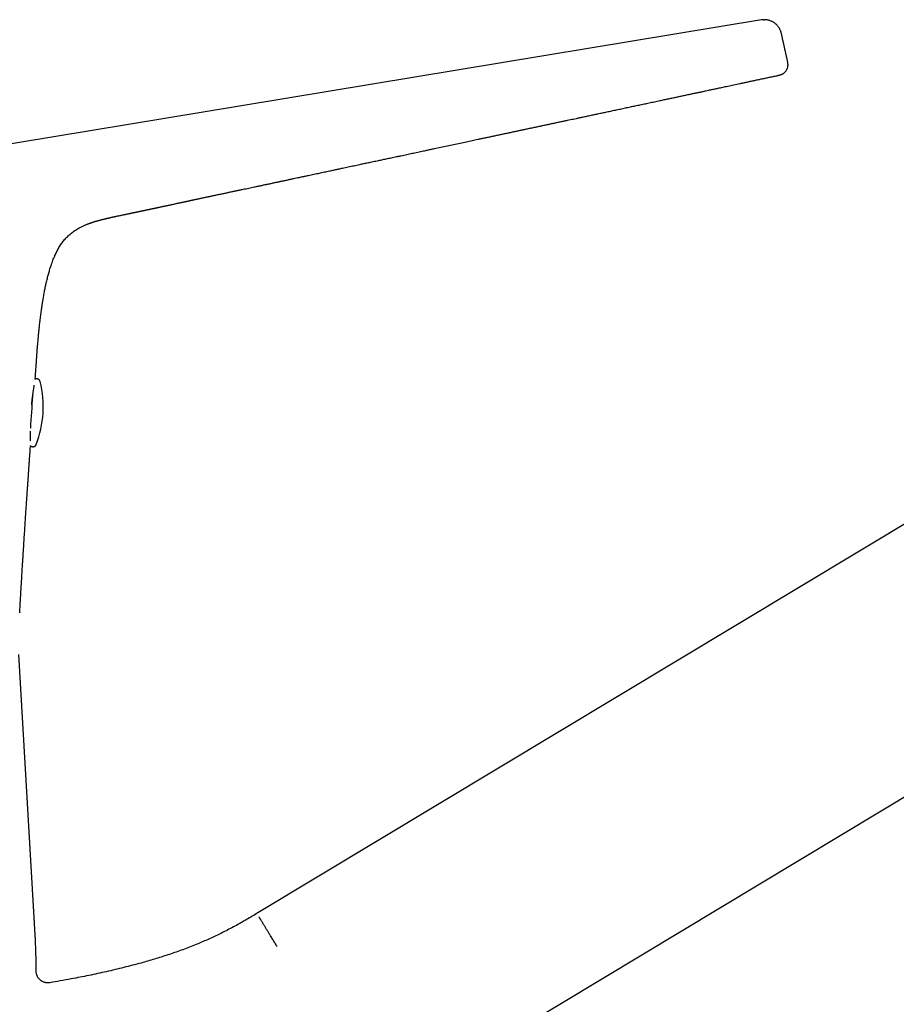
# Model space of a CAD drawing. Header units: millimetres. Extents: x 8 to 793, y 12 to 538.
# Tile 24 of 25: x 591 to 666, y 439 to 523. Entities that reach past the tile are written whole.
import ezdxf

# ---------------------------------------------------------------- set-up
doc = ezdxf.new("R2010")
doc.units = ezdxf.units.MM

msp = doc.modelspace()

# ---------------------------------------------------------------- linework, layer by layer
at = {"color": 7, "linetype": 'Continuous', "lineweight": 30}
for p, q in [((656.308, 521.817), (656.307, 521.819)), ((733.563, 519.926), (611.507, 446.587)), ((593.006, 412.138), (743.864, 502.783)), ((592.861, 492.034), (592.861, 492.035)), ((592.455, 444.209), (591.043, 468.681)), ((592.521, 441.585), (592.52, 441.585)), ((592.521, 441.585), (592.521, 441.905)), ((592.526, 441.488), (592.521, 441.585)), ((593.684, 440.599), (593.631, 440.592)), ((593.684, 440.599), (593.686, 440.599))]:
    msp.add_line(p, q, dxfattribs=at)
at = {"color": 7, "linetype": 'Continuous', "lineweight": 30, "flags": 128}
msp.add_lwpolyline([(654.595, 522.976), (610.11, 515.63), (587.599, 511.914), (565.623, 508.282)], dxfattribs=at)
at = {"color": 7, "linetype": 'Continuous', "lineweight": 30}
for centre, radius, start, end in [((584.125, 489.87), 9, 339.06331, 13.9191), ((398.696, 501.238), 193.809, 356.09335, 356.90477), ((552.521, 441.905), 40, 0, 3.30187)]:
    msp.add_arc(centre, radius, start, end, dxfattribs=at)
for points, knots in [([(654.818, 522.995), (654.811, 522.995), (654.769, 522.996), (654.695, 522.99), (654.63, 522.981), (654.597, 522.976)], [0, 0, 0, 0, 0.090133, 0.544613, 1, 1, 1, 1]), ([(654.818, 522.993), (654.832, 522.995), (654.85, 522.997), (654.869, 522.995), (654.873, 522.995)], [0, 0, 0, 0, 0.768031, 1, 1, 1, 1]), ([(656.309, 521.82), (656.301, 521.853), (656.285, 521.919), (656.252, 522.017), (656.211, 522.115), (656.163, 522.212), (656.107, 522.307), (656.044, 522.398), (655.972, 522.486), (655.894, 522.569), (655.808, 522.646), (655.717, 522.717), (655.621, 522.781), (655.52, 522.836), (655.415, 522.884), (655.308, 522.924), (655.2, 522.954), (655.091, 522.977), (654.982, 522.99), (654.909, 522.996), (654.874, 522.996), (654.873, 522.996)], [0, 0, 0, 0, 0.050216, 0.101571, 0.153964, 0.207282, 0.261421, 0.316306, 0.371855, 0.427974, 0.48456, 0.541507, 0.598699, 0.656024, 0.713381, 0.770684, 0.827872, 0.88494, 0.941938, 0.998963, 1, 1, 1, 1]), ([(656.823, 519.508), (656.815, 519.541), (656.801, 519.606), (656.779, 519.704), (656.757, 519.803), (656.735, 519.901), (656.713, 519.999), (656.693, 520.09), (656.675, 520.172), (656.659, 520.246), (656.642, 520.32), (656.626, 520.394), (656.609, 520.467), (656.593, 520.541), (656.577, 520.615), (656.559, 520.696), (656.539, 520.786), (656.517, 520.883), (656.496, 520.981), (656.474, 521.08), (656.452, 521.179), (656.428, 521.284), (656.404, 521.396), (656.377, 521.514), (656.351, 521.632), (656.329, 521.734), (656.315, 521.796), (656.31, 521.819)], [0, 0, 0, 0, 0.045041, 0.089838, 0.134177, 0.177886, 0.220859, 0.263088, 0.294339, 0.325342, 0.356259, 0.387315, 0.418771, 0.450747, 0.48321, 0.516026, 0.559993, 0.603737, 0.646814, 0.689057, 0.730735, 0.772126, 0.821689, 0.871332, 0.921141, 0.971109, 1, 1, 1, 1]), ([(655.98, 518.22), (656.008, 518.226), (656.065, 518.238), (656.15, 518.258), (656.234, 518.282), (656.316, 518.31), (656.384, 518.341), (656.442, 518.372), (656.488, 518.402), (656.534, 518.436), (656.584, 518.479), (656.636, 518.532), (656.689, 518.597), (656.736, 518.666), (656.778, 518.739), (656.814, 518.813), (656.841, 518.888), (656.861, 518.963), (656.872, 519.037), (656.877, 519.115), (656.875, 519.197), (656.866, 519.284), (656.852, 519.369), (656.835, 519.454), (656.822, 519.51), (656.816, 519.539)], [0, 0, 0, 0, 0.050771, 0.101999, 0.154207, 0.208102, 0.263705, 0.2986, 0.333113, 0.366967, 0.400195, 0.444322, 0.48861, 0.532966, 0.576932, 0.619926, 0.661376, 0.701003, 0.739248, 0.77664, 0.821034, 0.865417, 0.91004, 0.954939, 1, 1, 1, 1]), ([(592.732, 496.094), (592.732, 496.1), (592.735, 496.127), (592.739, 496.173), (592.745, 496.229), (592.75, 496.277), (592.753, 496.314), (592.757, 496.344), (592.759, 496.373), (592.763, 496.409), (592.768, 496.452), (592.773, 496.507), (592.78, 496.573), (592.788, 496.647), (592.801, 496.764), (592.819, 496.926), (592.843, 497.134), (592.869, 497.349), (592.897, 497.572), (592.92, 497.75), (592.937, 497.88), (592.948, 497.961), (592.959, 498.043), (592.97, 498.121), (592.98, 498.192), (592.989, 498.252), (592.996, 498.302), (593.001, 498.34), (593.005, 498.368), (593.008, 498.389), (593.011, 498.408), (593.014, 498.432), (593.019, 498.461), (593.024, 498.499), (593.032, 498.548), (593.041, 498.608), (593.051, 498.676), (593.063, 498.753), (593.076, 498.838), (593.091, 498.933), (593.108, 499.036), (593.126, 499.147), (593.152, 499.301), (593.186, 499.493), (593.226, 499.709), (593.264, 499.91), (593.302, 500.096), (593.34, 500.276), (593.382, 500.465), (593.427, 500.661), (593.477, 500.863), (593.526, 501.053), (593.574, 501.232), (593.623, 501.406), (593.675, 501.581), (593.732, 501.766), (593.796, 501.963), (593.868, 502.172), (593.946, 502.387), (594.033, 502.607), (594.12, 502.811), (594.206, 502.998), (594.288, 503.166), (594.377, 503.335), (594.474, 503.505), (594.578, 503.674), (594.689, 503.839), (594.806, 503.998), (594.928, 504.149), (595.055, 504.294), (595.188, 504.432), (595.325, 504.562), (595.466, 504.684), (595.61, 504.798), (595.755, 504.904), (595.902, 505.002), (596.049, 505.092), (596.197, 505.177), (596.333, 505.248), (596.458, 505.31), (596.57, 505.362), (596.677, 505.41), (596.778, 505.452), (596.87, 505.489), (596.953, 505.522), (597.027, 505.55), (597.092, 505.574), (597.145, 505.593), (597.185, 505.607), (597.212, 505.616), (597.235, 505.624), (597.258, 505.632), (597.288, 505.642), (597.329, 505.656), (597.38, 505.673), (597.439, 505.692), (597.498, 505.71), (597.556, 505.728), (597.612, 505.745), (597.666, 505.761), (597.718, 505.776), (597.76, 505.789), (597.793, 505.798), (597.815, 505.804), (597.832, 505.809), (597.849, 505.814), (597.869, 505.819), (597.894, 505.826), (597.923, 505.834), (597.956, 505.843), (598.003, 505.856), (598.061, 505.871), (598.127, 505.889), (598.186, 505.904), (598.237, 505.917), (598.284, 505.928), (598.328, 505.939), (598.366, 505.949), (598.398, 505.957), (598.426, 505.963), (598.453, 505.97), (598.478, 505.976), (598.502, 505.982), (598.525, 505.987), (598.549, 505.993), (598.576, 505.999), (598.607, 506.007), (598.642, 506.015), (598.68, 506.024), (598.72, 506.033), (598.76, 506.042), (598.796, 506.05), (598.826, 506.057), (598.849, 506.062), (598.868, 506.067), (598.884, 506.07), (598.899, 506.074), (598.915, 506.077), (598.937, 506.082), (598.968, 506.089), (599.012, 506.099), (599.064, 506.11), (599.125, 506.124), (599.197, 506.14), (599.282, 506.158), (599.38, 506.179), (599.49, 506.203), (599.609, 506.228), (599.736, 506.255), (599.864, 506.282), (599.986, 506.307), (600.101, 506.331), (600.212, 506.354), (600.318, 506.377), (600.42, 506.398), (600.512, 506.417), (600.59, 506.433), (600.654, 506.447), (600.706, 506.457), (600.751, 506.467), (600.791, 506.475), (600.828, 506.483), (600.863, 506.49), (600.897, 506.497), (600.931, 506.504), (600.966, 506.512), (601.006, 506.52), (601.055, 506.53), (601.116, 506.543), (601.186, 506.558), (601.26, 506.573), (601.331, 506.588), (601.396, 506.602), (601.451, 506.613), (601.495, 506.622), (601.529, 506.629), (601.562, 506.636), (601.593, 506.643), (601.622, 506.649), (601.65, 506.655), (601.679, 506.661), (601.71, 506.668), (601.747, 506.675), (601.789, 506.684), (601.834, 506.694), (601.878, 506.703), (601.919, 506.712), (601.958, 506.72), (602, 506.729), (602.049, 506.739), (602.106, 506.751), (602.163, 506.763), (602.217, 506.775), (602.266, 506.785), (602.317, 506.796), (602.374, 506.808), (602.442, 506.822), (602.513, 506.837), (602.586, 506.853), (602.658, 506.868), (602.727, 506.883), (602.792, 506.897), (602.854, 506.91), (602.916, 506.924), (602.986, 506.938), (603.064, 506.955), (603.153, 506.974), (603.249, 506.995), (603.351, 507.017), (603.458, 507.04), (603.568, 507.064), (603.682, 507.088), (603.8, 507.113), (603.924, 507.14), (604.053, 507.168), (604.186, 507.197), (604.322, 507.226), (604.461, 507.256), (604.598, 507.285), (604.73, 507.314), (604.852, 507.34), (604.963, 507.364), (605.063, 507.386), (605.152, 507.405), (605.23, 507.422), (605.296, 507.436), (605.355, 507.448), (605.414, 507.461), (605.48, 507.475), (605.554, 507.491), (605.634, 507.508), (605.714, 507.526), (605.792, 507.542), (605.865, 507.558), (605.932, 507.572), (605.994, 507.586), (606.057, 507.599), (606.126, 507.614), (606.204, 507.631), (606.296, 507.65), (606.398, 507.672), (606.507, 507.695), (606.615, 507.719), (606.722, 507.741), (606.835, 507.765), (606.951, 507.79), (607.07, 507.815), (607.18, 507.839), (607.284, 507.861), (607.384, 507.882), (607.481, 507.903), (607.576, 507.923), (607.67, 507.943), (607.78, 507.966), (607.91, 507.994), (608.064, 508.027), (608.229, 508.061), (608.404, 508.099), (608.618, 508.144), (608.867, 508.196), (609.145, 508.255), (609.422, 508.314), (609.695, 508.371), (609.965, 508.428), (610.227, 508.484), (610.478, 508.537), (610.718, 508.587), (610.948, 508.636), (611.17, 508.683), (611.366, 508.724), (611.536, 508.761), (611.685, 508.792), (611.831, 508.823), (611.977, 508.854), (612.126, 508.886), (612.281, 508.918), (612.432, 508.95), (612.577, 508.981), (612.715, 509.01), (612.852, 509.04), (612.985, 509.068), (613.11, 509.095), (613.227, 509.12), (613.345, 509.145), (613.464, 509.17), (613.588, 509.196), (613.714, 509.223), (613.845, 509.251), (613.982, 509.28), (614.124, 509.311), (614.311, 509.35), (614.537, 509.399), (614.797, 509.454), (615.015, 509.501), (615.195, 509.539), (615.344, 509.571), (615.497, 509.604), (615.658, 509.638), (615.844, 509.678), (616.057, 509.723), (616.298, 509.775), (616.534, 509.825), (616.763, 509.874), (616.98, 509.921), (617.197, 509.967), (617.41, 510.012), (617.619, 510.057), (617.861, 510.109), (618.134, 510.167), (618.437, 510.232), (618.719, 510.292), (618.982, 510.348), (619.231, 510.401), (619.477, 510.453), (619.723, 510.506), (619.969, 510.558), (620.194, 510.606), (620.399, 510.65), (620.583, 510.689), (620.769, 510.728), (620.96, 510.769), (621.159, 510.811), (621.367, 510.856), (621.586, 510.902), (621.798, 510.947), (622.001, 510.99), (622.194, 511.031), (622.394, 511.073), (622.6, 511.117), (622.811, 511.162), (623.029, 511.208), (623.252, 511.256), (623.49, 511.306), (623.739, 511.359), (623.994, 511.413), (624.242, 511.466), (624.481, 511.516), (624.711, 511.565), (624.944, 511.615), (625.181, 511.665), (625.419, 511.716), (625.645, 511.764), (625.846, 511.806), (626.023, 511.844), (626.178, 511.877), (626.325, 511.908), (626.467, 511.938), (626.739, 511.996), (627.149, 512.083), (627.699, 512.2), (628.252, 512.318), (628.803, 512.435), (629.249, 512.531), (629.592, 512.604), (629.835, 512.655), (630.083, 512.708), (630.34, 512.763), (630.608, 512.82), (630.886, 512.879), (631.173, 512.941), (631.472, 513.004), (631.783, 513.071), (632.105, 513.139), (632.438, 513.21), (632.783, 513.284), (633.113, 513.354), (633.426, 513.421), (633.721, 513.484), (634.02, 513.547), (634.337, 513.615), (634.666, 513.685), (635.003, 513.756), (635.331, 513.826), (635.65, 513.894), (635.96, 513.96), (636.26, 514.024), (636.561, 514.088), (636.861, 514.151), (637.159, 514.215), (637.447, 514.276), (637.723, 514.335), (637.988, 514.391), (638.245, 514.446), (638.5, 514.5), (638.759, 514.555), (639.023, 514.611), (639.321, 514.675), (639.656, 514.746), (640.028, 514.825), (640.406, 514.905), (640.791, 514.987), (641.182, 515.07), (641.583, 515.156), (641.994, 515.243), (642.415, 515.333), (642.846, 515.425), (643.275, 515.516), (643.702, 515.607), (644.124, 515.697), (644.556, 515.789), (644.996, 515.882), (645.445, 515.978), (645.876, 516.07), (646.284, 516.156), (646.661, 516.237), (647.028, 516.315), (647.384, 516.391), (647.728, 516.464), (648.059, 516.534), (648.378, 516.602), (648.687, 516.668), (648.986, 516.731), (649.275, 516.793), (649.554, 516.852), (649.822, 516.909), (650.05, 516.958), (650.24, 516.998), (650.395, 517.031), (650.552, 517.064), (650.716, 517.099), (650.894, 517.137), (651.087, 517.178), (651.294, 517.222), (651.512, 517.269), (651.742, 517.318), (651.983, 517.369), (652.231, 517.422), (652.484, 517.476), (652.742, 517.531), (653.011, 517.588), (653.289, 517.647), (653.578, 517.709), (653.876, 517.772), (654.185, 517.838), (654.504, 517.906), (654.832, 517.976), (655.169, 518.047), (655.513, 518.121), (655.784, 518.178), (655.94, 518.211), (655.98, 518.22)], [0, 0, 0, 0, 0.000255, 0.00113, 0.001914, 0.002598, 0.003154, 0.003474, 0.003871, 0.00437, 0.004969, 0.005668, 0.006683, 0.007712, 0.00875, 0.01158, 0.014479, 0.017453, 0.020556, 0.023787, 0.024903, 0.026034, 0.027179, 0.028312, 0.02931, 0.030154, 0.030847, 0.031379, 0.031765, 0.032008, 0.032248, 0.032583, 0.032991, 0.033461, 0.03419, 0.035032, 0.035986, 0.037054, 0.038257, 0.039578, 0.041018, 0.042577, 0.044245, 0.047497, 0.050644, 0.053362, 0.05599, 0.058527, 0.06097, 0.064002, 0.066874, 0.069587, 0.072142, 0.074584, 0.077089, 0.079675, 0.082619, 0.085669, 0.088831, 0.092107, 0.095501, 0.098028, 0.100615, 0.103261, 0.105964, 0.108722, 0.111476, 0.114209, 0.1169, 0.11955, 0.122206, 0.124821, 0.127395, 0.129931, 0.132429, 0.134847, 0.137232, 0.139583, 0.141902, 0.143637, 0.145353, 0.147, 0.14851, 0.149885, 0.151124, 0.152229, 0.1532, 0.15404, 0.154585, 0.155047, 0.15531, 0.155687, 0.156178, 0.156782, 0.157701, 0.158719, 0.159722, 0.160708, 0.161679, 0.162634, 0.163575, 0.164453, 0.164957, 0.165361, 0.165666, 0.165952, 0.166349, 0.166847, 0.167452, 0.168157, 0.168862, 0.170383, 0.171742, 0.172942, 0.173983, 0.174901, 0.175825, 0.176768, 0.177378, 0.177996, 0.178622, 0.17924, 0.179795, 0.180285, 0.180783, 0.181352, 0.182026, 0.182768, 0.183567, 0.184422, 0.185335, 0.186091, 0.186709, 0.187188, 0.187535, 0.18784, 0.188128, 0.188403, 0.188702, 0.189256, 0.189913, 0.190679, 0.191558, 0.192551, 0.193802, 0.1952, 0.196747, 0.198444, 0.200291, 0.202127, 0.203852, 0.205468, 0.206974, 0.208554, 0.209995, 0.2113, 0.21247, 0.213312, 0.214072, 0.214753, 0.21536, 0.215933, 0.216496, 0.217048, 0.217589, 0.21812, 0.21875, 0.219538, 0.220485, 0.221696, 0.222902, 0.224049, 0.225136, 0.226163, 0.226776, 0.22736, 0.227911, 0.22843, 0.228917, 0.229371, 0.229803, 0.230328, 0.230906, 0.231587, 0.232342, 0.233059, 0.233725, 0.234341, 0.234909, 0.235769, 0.236693, 0.237633, 0.23848, 0.239229, 0.23993, 0.24086, 0.241909, 0.243042, 0.244106, 0.24526, 0.246301, 0.247266, 0.248158, 0.249044, 0.250019, 0.251181, 0.252451, 0.253832, 0.255303, 0.256819, 0.258379, 0.259982, 0.26163, 0.263406, 0.265231, 0.267108, 0.269037, 0.271017, 0.272999, 0.274888, 0.276622, 0.278202, 0.279626, 0.280896, 0.282013, 0.282975, 0.283716, 0.284566, 0.285526, 0.286595, 0.287773, 0.288973, 0.290096, 0.291141, 0.292108, 0.292998, 0.29385, 0.294831, 0.29596, 0.297236, 0.298797, 0.300376, 0.301932, 0.303464, 0.304968, 0.306782, 0.308475, 0.310047, 0.311511, 0.312937, 0.314308, 0.315652, 0.316968, 0.318296, 0.320322, 0.3225, 0.32483, 0.327312, 0.329947, 0.333895, 0.337842, 0.341745, 0.345607, 0.349427, 0.353207, 0.356717, 0.360109, 0.363381, 0.366532, 0.369571, 0.371705, 0.373815, 0.375899, 0.377959, 0.380053, 0.38226, 0.384579, 0.386481, 0.388453, 0.390456, 0.392353, 0.394133, 0.395797, 0.397344, 0.399144, 0.400857, 0.402645, 0.40451, 0.406452, 0.40847, 0.410565, 0.414398, 0.418079, 0.42161, 0.423657, 0.425735, 0.42791, 0.43018, 0.432547, 0.435793, 0.439204, 0.442781, 0.4458, 0.448907, 0.451977, 0.454987, 0.457938, 0.460829, 0.465252, 0.469527, 0.473655, 0.477217, 0.480698, 0.484176, 0.487652, 0.491127, 0.494601, 0.497206, 0.49981, 0.502414, 0.505081, 0.507889, 0.51084, 0.513934, 0.517169, 0.519812, 0.522542, 0.525361, 0.528267, 0.531262, 0.534344, 0.537515, 0.540698, 0.544438, 0.548056, 0.551552, 0.554927, 0.55818, 0.561311, 0.564846, 0.568211, 0.571407, 0.574435, 0.576735, 0.578926, 0.58101, 0.582987, 0.584928, 0.592582, 0.600389, 0.608239, 0.616049, 0.623755, 0.627174, 0.630572, 0.634044, 0.637684, 0.641491, 0.645393, 0.649457, 0.653682, 0.658069, 0.662618, 0.667328, 0.672201, 0.677235, 0.681303, 0.685472, 0.68974, 0.693998, 0.698894, 0.703661, 0.708297, 0.712803, 0.717179, 0.721425, 0.72554, 0.729916, 0.734135, 0.738196, 0.742099, 0.745845, 0.749433, 0.753003, 0.756655, 0.760387, 0.764201, 0.769317, 0.774573, 0.779969, 0.785358, 0.790879, 0.796538, 0.802343, 0.808294, 0.814391, 0.820634, 0.826485, 0.832459, 0.838556, 0.844775, 0.851116, 0.857579, 0.863058, 0.868388, 0.87357, 0.878603, 0.883488, 0.88814, 0.89265, 0.897016, 0.901238, 0.905318, 0.909254, 0.913047, 0.916697, 0.918918, 0.921082, 0.923262, 0.925583, 0.928045, 0.930813, 0.93374, 0.936828, 0.940075, 0.943482, 0.947049, 0.950559, 0.95421, 0.958004, 0.961939, 0.966017, 0.970236, 0.974597, 0.979099, 0.983743, 0.988528, 0.993365, 0.998338, 1, 1, 1, 1]), ([(592.569, 494.095), (592.581, 494.273), (592.609, 494.653), (592.655, 495.237), (592.696, 495.725), (592.724, 496.011), (592.733, 496.094)], [0, 0, 0, 0, 0.266467, 0.57083, 0.874784, 1, 1, 1, 1]), ([(592.442, 492.233), (592.444, 492.257), (592.452, 492.375), (592.466, 492.587), (592.486, 492.895), (592.508, 493.228), (592.526, 493.484), (592.536, 493.639), (592.54, 493.692), (592.544, 493.743), (592.547, 493.787), (592.549, 493.824), (592.551, 493.851), (592.553, 493.875), (592.555, 493.9), (592.557, 493.931), (592.559, 493.966), (592.563, 494.017), (592.566, 494.061), (592.568, 494.091), (592.569, 494.095)], [0, 0, 0, 0, 0.0373682, 0.1895616, 0.3409857, 0.5323804, 0.7254736, 0.7539375, 0.7824375, 0.8106893, 0.8351333, 0.8546984, 0.8693857, 0.8799255, 0.8932559, 0.9102278, 0.9296109, 0.9504689, 0.9940378, 1, 1, 1, 1]), ([(592.861, 492.033), (592.86, 492.037), (592.858, 492.045), (592.854, 492.059), (592.848, 492.075), (592.84, 492.093), (592.83, 492.112), (592.818, 492.132), (592.804, 492.152), (592.787, 492.171), (592.768, 492.189), (592.747, 492.206), (592.724, 492.221), (592.701, 492.234), (592.675, 492.245), (592.649, 492.254), (592.62, 492.26), (592.591, 492.264), (592.562, 492.265), (592.533, 492.263), (592.505, 492.258), (592.479, 492.251), (592.458, 492.244), (592.446, 492.238), (592.443, 492.237)], [0, 0, 0, 0, 0.032167, 0.067033, 0.103104, 0.141546, 0.18293, 0.227079, 0.273293, 0.320843, 0.369219, 0.418106, 0.467316, 0.516737, 0.566298, 0.615954, 0.670646, 0.724372, 0.777056, 0.828776, 0.879588, 0.929528, 0.978612, 1, 1, 1, 1]), ([(592.135, 490.033), (592.138, 490.069), (592.147, 490.153), (592.16, 490.281), (592.176, 490.418), (592.191, 490.553), (592.207, 490.686), (592.224, 490.815), (592.241, 490.942), (592.258, 491.065), (592.275, 491.184), (592.291, 491.298), (592.308, 491.408), (592.324, 491.511), (592.34, 491.608), (592.351, 491.678), (592.357, 491.714), (592.359, 491.723)], [0, 0, 0, 0, 0.053319, 0.121907, 0.190903, 0.260311, 0.330134, 0.400378, 0.471054, 0.542177, 0.613769, 0.685865, 0.758505, 0.831448, 0.904558, 0.977874, 1, 1, 1, 1]), ([(592.031, 486.968), (592.03, 486.991), (592.029, 487.037), (592.028, 487.111), (592.027, 487.186), (592.026, 487.26), (592.025, 487.333), (592.024, 487.404), (592.023, 487.474), (592.023, 487.558), (592.022, 487.66), (592.023, 487.742), (592.023, 487.784)], [0, 0, 0, 0, 0.113668, 0.221792, 0.324003, 0.420301, 0.510696, 0.595199, 0.673839, 0.749602, 0.873428, 1, 1, 1, 1]), ([(591.111, 472.238), (591.113, 472.278), (591.12, 472.395), (591.13, 472.588), (591.143, 472.815), (591.155, 473.038), (591.17, 473.282), (591.185, 473.547), (591.202, 473.831), (591.219, 474.106), (591.236, 474.388), (591.253, 474.677), (591.271, 474.971), (591.288, 475.252), (591.304, 475.522), (591.32, 475.78), (591.335, 476.026), (591.349, 476.259), (591.363, 476.481), (591.376, 476.691), (591.389, 476.889), (591.4, 477.074), (591.411, 477.245), (591.421, 477.401), (591.43, 477.543), (591.438, 477.676), (591.446, 477.804), (591.479, 478.32), (591.537, 479.226), (591.597, 480.159), (591.635, 480.733), (591.649, 480.948), (591.664, 481.169), (591.68, 481.398), (591.696, 481.634), (591.712, 481.878), (591.73, 482.138), (591.749, 482.415), (591.769, 482.709), (591.79, 483.012), (591.812, 483.325), (591.833, 483.627), (591.853, 483.92), (591.872, 484.201), (591.892, 484.489), (591.913, 484.783), (591.933, 485.081), (591.958, 485.437), (591.987, 485.847), (592.015, 486.237), (592.032, 486.47), (592.038, 486.55)], [0, 0, 0, 0, 0.008376, 0.024522, 0.040388, 0.05595, 0.071193, 0.091623, 0.111438, 0.130643, 0.149244, 0.170608, 0.19113, 0.210813, 0.229658, 0.247667, 0.264837, 0.281168, 0.296659, 0.311309, 0.325118, 0.338085, 0.350211, 0.360872, 0.370786, 0.379954, 0.388821, 0.397692, 0.48797, 0.578771, 0.593356, 0.608293, 0.623755, 0.639743, 0.656257, 0.673296, 0.69086, 0.710786, 0.731346, 0.752542, 0.774373, 0.796842, 0.816053, 0.835709, 0.855811, 0.876359, 0.897346, 0.918374, 0.951067, 0.983328, 1, 1, 1, 1]), ([(592.038, 486.546), (592.042, 486.542), (592.052, 486.532), (592.07, 486.517), (592.093, 486.502), (592.117, 486.489), (592.142, 486.478), (592.169, 486.469), (592.197, 486.463), (592.227, 486.459), (592.256, 486.458), (592.284, 486.46), (592.312, 486.465), (592.339, 486.472), (592.364, 486.481), (592.388, 486.492), (592.411, 486.505), (592.431, 486.52), (592.45, 486.536), (592.467, 486.552), (592.479, 486.566), (592.486, 486.574), (592.487, 486.576)], [0, 0, 0, 0, 0.033749, 0.086343, 0.139288, 0.192459, 0.245783, 0.29921, 0.358071, 0.415893, 0.472592, 0.528253, 0.582937, 0.636682, 0.689506, 0.741405, 0.792351, 0.842284, 0.89109, 0.938582, 0.984459, 1, 1, 1, 1]), ([(592.487, 486.576), (592.492, 486.582), (592.5, 486.593), (592.51, 486.61), (592.518, 486.625), (592.525, 486.638), (592.529, 486.648), (592.53, 486.653), (592.531, 486.654)], [0, 0, 0, 0, 0.225839, 0.41982, 0.603277, 0.778038, 0.949397, 1, 1, 1, 1]), ([(611.507, 446.587), (611.345, 446.488), (611.02, 446.288), (610.528, 445.998), (610.031, 445.715), (609.53, 445.439), (609.025, 445.171), (608.525, 444.917), (608.031, 444.675), (607.544, 444.445), (607.053, 444.223), (606.558, 444.01), (606.041, 443.796), (605.501, 443.584), (604.938, 443.374), (604.372, 443.172), (603.802, 442.979), (603.23, 442.795), (602.655, 442.618), (602.077, 442.448), (601.445, 442.27), (600.758, 442.086), (600.016, 441.897), (599.271, 441.716), (598.525, 441.543), (597.778, 441.377), (597.029, 441.219), (596.278, 441.068), (595.462, 440.912), (594.598, 440.754), (593.984, 440.65), (593.686, 440.599)], [0, 0, 0, 0, 0.030189, 0.060387, 0.09059, 0.120795, 0.151, 0.181202, 0.209673, 0.238139, 0.266599, 0.295052, 0.323498, 0.355244, 0.386993, 0.418747, 0.45051, 0.482282, 0.514065, 0.545856, 0.577654, 0.618128, 0.658601, 0.699062, 0.739513, 0.779956, 0.820394, 0.86083, 0.901264, 0.952095, 1, 1, 1, 1]), ([(613.142, 443.694), (613.112, 443.743), (613.051, 443.843), (612.959, 443.994), (612.866, 444.146), (612.773, 444.299), (612.68, 444.452), (612.592, 444.597), (612.509, 444.732), (612.432, 444.859), (612.357, 444.983), (612.284, 445.103), (612.213, 445.219), (612.145, 445.331), (612.08, 445.438), (612.019, 445.539), (611.961, 445.634), (611.907, 445.723), (611.858, 445.805), (611.812, 445.88), (611.771, 445.948), (611.733, 446.011), (611.698, 446.069), (611.667, 446.12), (611.643, 446.161), (611.624, 446.192), (611.611, 446.215), (611.607, 446.223), (611.604, 446.226)], [0, 0, 0, 0, 0.038375, 0.07754, 0.117453, 0.158062, 0.199313, 0.24114, 0.277401, 0.313988, 0.350851, 0.387939, 0.425196, 0.462568, 0.499996, 0.537425, 0.574797, 0.612055, 0.649142, 0.686006, 0.722594, 0.758855, 0.800683, 0.841934, 0.882545, 0.922458, 0.961624, 1, 1, 1, 1]), ([(593.684, 440.599), (593.667, 440.596), (593.627, 440.59), (593.565, 440.586), (593.497, 440.585), (593.427, 440.589), (593.356, 440.598), (593.284, 440.613), (593.213, 440.633), (593.142, 440.659), (593.073, 440.691), (593.005, 440.728), (592.94, 440.77), (592.879, 440.818), (592.821, 440.87), (592.768, 440.926), (592.72, 440.986), (592.676, 441.049), (592.638, 441.114), (592.606, 441.181), (592.579, 441.249), (592.557, 441.318), (592.538, 441.397), (592.524, 441.486), (592.522, 441.553), (592.521, 441.585)], [0, 0, 0, 0, 0.033064, 0.07359, 0.114631, 0.15603, 0.197708, 0.239754, 0.28229, 0.325346, 0.368878, 0.412798, 0.456992, 0.501334, 0.54569, 0.589924, 0.633902, 0.677495, 0.72058, 0.763047, 0.804795, 0.845735, 0.885788, 0.944051, 1, 1, 1, 1])]:
    msp.add_open_spline(points, degree=3, knots=knots, dxfattribs=at)

doc.saveas('drawing.dxf')
